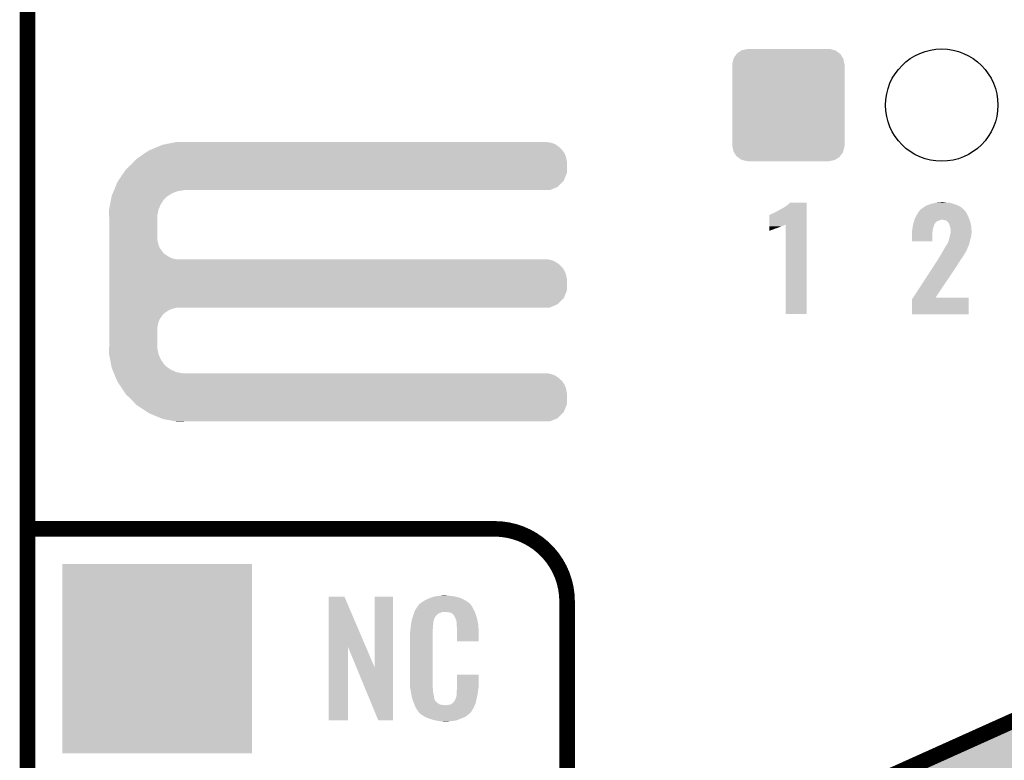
# Model space of a CAD drawing. Extents: x -1.3 to 24.2, y -3.9 to 53.4.
# Tile 11 of 34: x -1.3 to 8.3, y 16.8 to 24. Entities that reach past the tile are written whole.
import ezdxf

# ---------------------------------------------------------------- set-up
doc = ezdxf.new("R2010")
doc.units = 0
doc.layers.get('0').update_dxf_attribs({"linetype": 'CONTINUOUS'})
for name, color, linetype in [('BOOST_12_CLICK_V101_GKO', 5, 'CONTINUOUS'), ('BOOST_12_CLICK_V101_GTO', 14, 'CONTINUOUS'), ('BOOST_12_CLICK_V101_GTS', 12, 'CONTINUOUS')]:
    doc.layers.add(name, color=color, linetype=linetype)

# ---------------------------------------------------------------- blocks, each defined once
blk = doc.blocks.new('SQUARE_38')
blk.add_solid([(0.9271, 0.9271), (0.9271, -0.9271), (-0.9271, 0.9271), (-0.9271, -0.9271)])
blk = doc.blocks.new('ROUND_41')
blk.add_circle((0, 0), 0.5499)
blk = doc.blocks.new('CUSTOM_57')
for points in [[(-0.533322, 0.464708), (-0.506672, 0.50047), (0.531316, 0.464708), (0.50879, 0.50047)], [(-0.506672, 0.50047), (-0.500488, 0.508768), (0.50879, 0.50047), (0.497646, 0.508768)], [(-0.500488, 0.508768), (-0.461524, 0.533284), (0.497646, 0.508768), (0.464714, 0.533284)], [(-0.461524, 0.533284), (-0.45398, 0.53803), (0.464714, 0.533284), (0.447646, 0.53803)], [(-0.45398, 0.53803), (-0.402918, 0.548004), (0.447646, 0.53803), (0.411774, 0.548004)], [(-0.402918, 0.548004), (-0.40005, 0.548564), (0.411774, 0.548004), (0.40005, 0.548564)], [(-0.40005, 0.548564), (-0.40005, 0.54991), (0.40005, 0.548564), (0.40005, 0.54991)], [(-0.54991, -0.40005), (-0.54991, 0.40005), (0.54991, -0.40005), (0.54991, 0.40005)], [(-0.548634, 0.40005), (-0.548068, 0.411774), (0.548634, 0.40005), (0.54634, 0.411774)], [(-0.548068, 0.411774), (-0.536314, 0.453974), (0.54634, 0.411774), (0.538076, 0.453974)], [(-0.536314, 0.453974), (-0.533322, 0.464708), (0.538076, 0.453974), (0.531316, 0.464708)], [(-0.546338, -0.411774), (-0.548634, -0.40005), (0.548068, -0.411774), (0.548634, -0.40005)], [(-0.538076, -0.453974), (-0.546338, -0.411774), (0.536312, -0.453974), (0.548068, -0.411774)], [(-0.531314, -0.464708), (-0.538076, -0.453974), (0.533322, -0.464708), (0.536312, -0.453974)], [(-0.50879, -0.50047), (-0.531314, -0.464708), (0.50667, -0.50047), (0.533322, -0.464708)], [(-0.497644, -0.508768), (-0.50879, -0.50047), (0.500488, -0.508768), (0.50667, -0.50047)], [(-0.464714, -0.533284), (-0.497644, -0.508768), (0.461522, -0.533284), (0.500488, -0.508768)], [(-0.447644, -0.53803), (-0.464714, -0.533284), (0.45398, -0.53803), (0.461522, -0.533284)], [(-0.411774, -0.548004), (-0.447644, -0.53803), (0.402916, -0.548004), (0.45398, -0.53803)], [(-0.40005, -0.548564), (-0.411774, -0.548004), (0.40005, -0.548564), (0.402916, -0.548004)], [(-0.40005, -0.54991), (-0.40005, -0.548564), (0.40005, -0.54991), (0.40005, -0.548564)]]:
    blk.add_solid(points)

msp = doc.modelspace()

# ---------------------------------------------------------------- linework, layer by layer
at = {"layer": 'BOOST_12_CLICK_V101_GKO', "const_width": 0.1524}
msp.add_lwpolyline([(-1.27, -3.81), (-1.27, 51.054)], dxfattribs=at)
at = {"layer": 'BOOST_12_CLICK_V101_GTO', "const_width": 0.1524}
for points in [[(-1.27, 19.05), (3.302, 19.05)], [(6.35, 16.256), (11.43, 18.542), (16.63954, 16.256)], [(4.0132, -0.5588), (4.0132, 18.3388)]]:
    msp.add_lwpolyline(points, dxfattribs=at)
msp.add_lwpolyline([(4.0132, 18.3388, 0.4142136), (3.302, 19.05)], format="xyb", dxfattribs=at)
at = {"layer": 'BOOST_12_CLICK_V101_GTO'}
for points in [[(-0.121918, 22.727922), (-0.081282, 22.75586), (3.9878, 22.727922), (3.968458, 22.75586)], [(-0.081282, 22.75586), (-0.069044, 22.76094), (3.968458, 22.75586), (3.96494, 22.76094)], [(-0.069044, 22.76094), (0.004382, 22.791418), (3.96494, 22.76094), (3.934462, 22.791418)], [(0.004382, 22.791418), (0.053342, 22.81174), (3.934462, 22.791418), (3.905108, 22.81174)], [(0.053342, 22.81174), (0.066262, 22.814278), (3.905108, 22.81174), (3.901442, 22.814278)], [(0.066262, 22.814278), (0.143848, 22.829518), (3.901442, 22.814278), (3.863342, 22.829518)], [(0.143848, 22.829518), (0.18265, 22.83714), (3.863342, 22.829518), (3.822702, 22.83714)], [(0.18265, 22.83714), (0.195458, 22.839656), (0.269264, 22.83714), (0.26924, 22.839656)], [(0.195458, 22.839656), (0.195582, 22.83968), (0.26924, 22.839656), (0.195582, 22.83968)], [(-0.224974, 22.649178), (-0.203198, 22.67204), (4.01066, 22.649178), (4.006374, 22.67204)], [(-0.203198, 22.67204), (-0.17734, 22.689818), (4.006374, 22.67204), (4.00304, 22.689818)], [(-0.17734, 22.689818), (-0.121918, 22.727922), (4.00304, 22.689818), (3.9878, 22.727922)], [(-0.329824, 22.534876), (-0.307338, 22.5679), (4.010658, 22.534876), (4.010658, 22.5679)], [(-0.307338, 22.5679), (-0.254, 22.6187), (4.010658, 22.5679), (4.010658, 22.6187)], [(-0.254, 22.6187), (-0.224974, 22.649178), (4.010658, 22.6187), (4.01066, 22.649178)], [(-0.381702, 22.458682), (-0.329824, 22.534876), (3.980176, 22.458682), (4.010658, 22.534876)], [(-0.427632, 22.354538), (-0.423414, 22.3647), (0.190498, 22.354538), (0.24384, 22.3647)], [(-0.423414, 22.3647), (-0.422358, 22.36724), (0.24384, 22.3647), (0.26924, 22.36724)], [(-0.422358, 22.36724), (-0.409706, 22.39772), (3.843016, 22.36724), (3.919216, 22.39772)], [(-0.409706, 22.39772), (-0.388618, 22.448522), (3.919216, 22.39772), (3.970016, 22.448522)], [(-0.388618, 22.448522), (-0.381702, 22.458682), (3.970016, 22.448522), (3.980176, 22.458682)], [(-0.453482, 22.268178), (-0.44949, 22.2885), (0.06096, 22.268178), (0.078738, 22.2885)], [(-0.44949, 22.2885), (-0.445996, 22.30628), (0.078738, 22.2885), (0.099058, 22.30628)], [(-0.445996, 22.30628), (-0.444498, 22.313902), (0.099058, 22.30628), (0.110838, 22.313902)], [(-0.444498, 22.313902), (-0.436066, 22.334218), (0.110838, 22.313902), (0.14224, 22.334218)], [(-0.436066, 22.334218), (-0.427632, 22.354538), (0.14224, 22.334218), (0.190498, 22.354538)], [(-0.47244, 22.171662), (-0.471444, 22.176738), (0.011684, 22.171662), (0.0127, 22.176738)], [(-0.471444, 22.176738), (-0.461962, 22.225002), (0.0127, 22.176738), (0.03302, 22.225002)], [(-0.461962, 22.225002), (-0.453482, 22.268178), (0.03302, 22.225002), (0.06096, 22.268178)], [(6.08076, 22.16658), (6.103618, 22.179282), (6.357618, 22.16658), (6.357618, 22.179282)], [(6.103618, 22.179282), (6.106164, 22.18182), (6.357618, 22.179282), (6.357618, 22.18182)], [(6.106164, 22.18182), (6.113782, 22.18436), (6.357618, 22.18182), (6.357618, 22.18436)], [(6.113782, 22.18436), (6.13918, 22.199598), (6.357618, 22.18436), (6.357618, 22.199598)], [(6.13918, 22.199598), (6.16966, 22.21992), (6.357618, 22.199598), (6.357618, 22.21992)], [(6.16966, 22.21992), (6.184902, 22.232622), (6.357618, 22.21992), (6.357618, 22.232622)], [(6.184902, 22.232622), (6.195046, 22.245296), (6.357618, 22.232622), (6.35762, 22.245296)], [(6.195046, 22.245296), (6.195066, 22.24532), (6.35762, 22.245296), (6.195066, 22.24532)], [(7.46506, 22.166582), (7.47268, 22.17674), (7.907018, 22.166582), (7.89686, 22.17674)], [(7.47268, 22.17674), (7.472682, 22.176742), (7.89686, 22.17674), (7.896858, 22.176742)], [(7.472682, 22.176742), (7.49046, 22.18944), (7.896858, 22.176742), (7.882888, 22.18944)], [(7.49046, 22.18944), (7.5086, 22.202138), (7.882888, 22.18944), (7.868918, 22.202138)], [(7.5086, 22.202138), (7.515862, 22.20722), (7.868918, 22.202138), (7.858756, 22.20722)], [(7.515862, 22.20722), (7.541262, 22.21992), (7.858756, 22.20722), (7.83336, 22.21992)], [(7.541262, 22.21992), (7.546342, 22.22246), (7.83336, 22.21992), (7.826248, 22.22246)], [(7.546342, 22.22246), (7.576822, 22.23262), (7.826248, 22.22246), (7.7978, 22.23262)], [(7.576822, 22.23262), (7.584442, 22.23516), (7.7978, 22.23262), (7.789546, 22.23516)], [(7.584442, 22.23516), (7.618732, 22.24278), (7.789546, 22.23516), (7.764782, 22.24278)], [(7.618732, 22.24278), (7.630162, 22.24532), (7.764782, 22.24278), (7.73176, 22.24532)], [(7.630162, 22.24532), (7.65683, 22.24786), (7.73176, 22.24532), (7.706362, 22.24786)], [(7.65683, 22.24786), (7.683498, 22.2504), (7.706362, 22.24786), (7.696202, 22.2504)], [(-0.470862, 22.125938), (-0.47244, 22.171662), (0.00254, 22.125938), (0.011684, 22.171662)], [(-0.4699, 22.098), (-0.470862, 22.125938), (0.00254, 22.098), (0.00254, 22.125938)], [(-0.4699, 21.879558), (-0.4699, 22.098), (0.00254, 21.879558), (0.00254, 22.098)], [(5.994408, 22.029402), (5.994424, 22.1234), (6.357614, 22.029402), (6.357616, 22.1234)], [(5.994424, 22.1234), (5.996946, 22.123406), (6.357616, 22.1234), (6.357616, 22.123406)], [(5.996946, 22.123406), (6.002024, 22.128482), (6.357616, 22.123406), (6.357616, 22.128482)], [(6.002024, 22.128482), (6.01218, 22.13356), (6.357616, 22.128482), (6.357616, 22.13356)], [(6.01218, 22.13356), (6.02488, 22.13864), (6.357616, 22.13356), (6.357616, 22.13864)], [(6.02488, 22.13864), (6.08076, 22.16658), (6.357616, 22.13864), (6.357618, 22.16658)], [(7.413624, 22.075138), (7.414418, 22.07768), (7.668258, 22.075138), (7.680958, 22.07768)], [(7.414418, 22.07768), (7.4168, 22.0853), (7.953104, 22.07768), (7.950382, 22.0853)], [(7.4168, 22.0853), (7.42061, 22.09292), (7.950382, 22.0853), (7.94766, 22.09292)], [(7.42061, 22.09292), (7.43458, 22.12086), (7.94766, 22.09292), (7.93496, 22.12086)], [(7.43458, 22.12086), (7.437122, 22.12594), (7.93496, 22.12086), (7.93242, 22.12594)], [(7.437122, 22.12594), (7.450182, 22.146258), (7.93242, 22.12594), (7.92226, 22.146258)], [(7.450182, 22.146258), (7.459982, 22.161502), (7.92226, 22.146258), (7.911374, 22.161502)], [(7.459982, 22.161502), (7.462518, 22.16404), (7.911374, 22.161502), (7.90956, 22.16404)], [(7.462518, 22.16404), (7.46506, 22.166582), (7.90956, 22.16404), (7.907018, 22.166582)], [(7.713978, 22.0726), (7.688578, 22.07768), (7.954918, 22.0726), (7.953104, 22.07768)], [(5.9944, 21.97608), (5.994402, 21.9837), (6.01218, 21.97608), (6.035038, 21.9837)], [(5.994402, 21.99386), (5.994404, 22.00402), (6.062976, 21.99386), (6.08838, 22.00402)], [(5.994402, 21.993858), (5.994402, 21.99386), (6.055356, 21.993858), (6.062976, 21.99386)], [(5.994402, 21.9837), (5.994402, 21.993858), (6.035038, 21.9837), (6.055356, 21.993858)], [(5.994404, 22.00402), (5.994406, 22.01164), (6.08838, 22.00402), (6.1087, 22.01164)], [(5.994406, 22.01672), (5.994408, 22.0218), (6.123938, 22.01672), (6.1341, 22.0218)], [(5.994406, 22.01164), (5.994406, 22.01672), (6.1087, 22.01164), (6.123938, 22.01672)], [(5.994408, 22.02434), (5.994408, 22.029402), (6.141718, 22.02434), (6.151848, 22.029402)], [(5.994408, 22.0218), (5.994408, 22.02434), (6.1341, 22.0218), (6.141718, 22.02434)], [(6.15188, 21.155684), (6.151848, 22.029402), (6.357596, 21.155684), (6.357614, 22.029402)], [(7.3914, 21.971), (7.393576, 21.986238), (7.592694, 21.971), (7.5946, 21.986238)], [(7.393576, 21.986238), (7.396116, 22.00402), (7.5946, 21.986238), (7.599678, 22.00402)], [(7.396116, 22.00402), (7.39648, 22.006558), (7.599678, 22.00402), (7.600692, 22.006558)], [(7.39648, 22.006558), (7.39851, 22.016716), (7.600692, 22.006558), (7.604758, 22.016716)], [(7.39851, 22.016716), (7.400034, 22.024338), (7.604758, 22.016716), (7.60476, 22.024338)], [(7.400034, 22.024338), (7.4041, 22.044662), (7.60476, 22.024338), (7.618308, 22.044662)], [(7.4041, 22.044662), (7.404892, 22.0472), (7.618308, 22.044662), (7.62, 22.0472)], [(7.404892, 22.0472), (7.408066, 22.057358), (7.62, 22.0472), (7.630158, 22.057358)], [(7.408066, 22.057358), (7.411242, 22.067518), (7.630158, 22.057358), (7.645396, 22.067518)], [(7.411242, 22.067518), (7.412036, 22.07006), (7.645396, 22.067518), (7.658098, 22.07006)], [(7.412036, 22.07006), (7.413624, 22.075138), (7.658098, 22.07006), (7.668258, 22.075138)], [(7.731756, 22.064982), (7.713978, 22.0726), (7.957638, 22.064982), (7.954918, 22.0726)], [(7.739382, 22.057358), (7.731756, 22.064982), (7.96036, 22.057358), (7.957638, 22.064982)], [(7.744454, 22.052286), (7.739382, 22.057358), (7.961554, 22.052286), (7.96036, 22.057358)], [(7.74446, 22.049742), (7.744454, 22.052286), (7.962154, 22.049742), (7.961554, 22.052286)], [(7.752078, 22.039582), (7.74446, 22.049742), (7.964544, 22.039582), (7.962154, 22.049742)], [(7.75716, 22.026882), (7.752078, 22.039582), (7.967532, 22.026882), (7.964544, 22.039582)], [(7.760624, 22.01418), (7.75716, 22.026882), (7.97052, 22.01418), (7.967532, 22.026882)], [(7.76478, 21.99894), (7.760624, 22.01418), (7.971324, 21.99894), (7.97052, 22.01418)], [(7.76732, 21.988782), (7.76478, 21.99894), (7.971858, 21.988782), (7.971324, 21.99894)], [(7.76732, 21.965922), (7.76732, 21.988782), (7.97306, 21.965922), (7.971858, 21.988782)], [(5.9944, 21.971), (5.9944, 21.97608), (5.99948, 21.971), (6.01218, 21.97608)], [(5.9944, 21.9685), (5.9944, 21.971), (5.9944, 21.9685), (5.99948, 21.971)], [(7.38886, 21.932902), (7.391398, 21.943058), (7.589516, 21.932902), (7.58952, 21.943058)], [(7.38886, 21.866884), (7.38886, 21.932902), (7.589496, 21.866884), (7.589516, 21.932902)], [(7.391398, 21.943058), (7.3914, 21.943062), (7.58952, 21.943058), (7.58952, 21.943062)], [(7.3914, 21.96592), (7.3914, 21.971), (7.59206, 21.96592), (7.592694, 21.971)], [(7.3914, 21.943062), (7.3914, 21.96592), (7.58952, 21.943062), (7.59206, 21.96592)], [(7.74954, 21.874482), (7.75462, 21.88972), (7.958716, 21.874482), (7.962302, 21.88972)], [(7.75462, 21.88972), (7.755042, 21.89226), (7.962302, 21.88972), (7.9629, 21.89226)], [(7.755042, 21.89226), (7.75716, 21.90496), (7.9629, 21.89226), (7.966528, 21.90496)], [(7.75716, 21.90496), (7.758428, 21.910038), (7.966528, 21.90496), (7.96798, 21.910038)], [(7.758428, 21.910038), (7.762874, 21.92782), (7.96798, 21.910038), (7.97052, 21.92782)], [(7.762874, 21.92782), (7.766684, 21.943058), (7.97052, 21.92782), (7.97306, 21.943058)], [(7.766684, 21.943058), (7.76732, 21.945602), (7.97306, 21.943058), (7.97306, 21.945602)], [(7.76732, 21.945602), (7.76732, 21.965922), (7.97306, 21.945602), (7.97306, 21.965922)], [(-0.4699, 21.838918), (-0.4699, 21.879558), (0.010162, 21.838918), (0.00254, 21.879558)], [(-0.4699, 21.800818), (-0.4699, 21.838918), (0.025402, 21.800818), (0.010162, 21.838918)], [(-0.4699, 21.76526), (-0.4699, 21.800818), (0.0508, 21.76526), (0.025402, 21.800818)], [(7.589496, 21.86686), (7.38886, 21.866884), (7.589496, 21.86686), (7.589496, 21.866884)], [(7.700006, 21.783038), (7.706358, 21.7932), (7.92734, 21.783038), (7.931246, 21.7932)], [(7.706358, 21.7932), (7.71906, 21.81606), (7.931246, 21.7932), (7.940038, 21.81606)], [(7.71906, 21.81606), (7.719062, 21.816064), (7.940038, 21.81606), (7.94004, 21.816064)], [(7.719062, 21.816064), (7.726996, 21.828758), (7.94004, 21.816064), (7.94766, 21.828758)], [(7.726996, 21.828758), (7.73176, 21.83638), (7.94766, 21.828758), (7.949184, 21.83638)], [(7.73176, 21.83638), (7.734662, 21.841458), (7.949184, 21.83638), (7.9502, 21.841458)], [(7.734662, 21.841458), (7.737564, 21.846536), (7.9502, 21.841458), (7.952738, 21.846536)], [(7.737564, 21.846536), (7.739018, 21.849078), (7.952738, 21.846536), (7.95274, 21.849078)], [(7.739018, 21.849078), (7.741922, 21.854158), (7.95274, 21.849078), (7.953934, 21.854158)], [(7.741922, 21.854158), (7.74446, 21.856704), (7.953934, 21.854158), (7.954534, 21.856704)], [(7.74446, 21.856704), (7.744462, 21.864324), (7.954534, 21.856704), (7.956326, 21.864324)], [(7.744462, 21.864324), (7.74954, 21.874482), (7.956326, 21.864324), (7.958716, 21.874482)], [(-0.4699, 21.750018), (-0.4699, 21.76526), (0.063502, 21.750018), (0.0508, 21.76526)], [(-0.4699, 21.73732), (-0.4699, 21.750018), (0.078742, 21.73732), (0.063502, 21.750018)], [(-0.4699, 21.71446), (-0.4699, 21.73732), (0.114302, 21.71446), (0.078742, 21.73732)], [(-0.4699, 21.69668), (-0.4699, 21.71446), (0.152402, 21.69668), (0.114302, 21.71446)], [(-0.4699, 21.68906), (-0.4699, 21.69668), (0.190502, 21.68906), (0.152402, 21.69668)], [(7.63981, 21.681438), (7.65302, 21.70176), (7.863838, 21.681438), (7.87908, 21.70176)], [(7.65302, 21.70176), (7.662162, 21.716998), (7.87908, 21.70176), (7.889238, 21.716998)], [(7.662162, 21.716998), (7.66826, 21.727162), (7.889238, 21.716998), (7.89432, 21.727162)], [(7.66826, 21.727162), (7.668264, 21.732236), (7.89432, 21.727162), (7.896858, 21.732236)], [(7.668264, 21.732236), (7.668266, 21.732246), (7.896858, 21.732236), (7.896866, 21.732246)], [(7.668266, 21.732246), (7.675878, 21.73986), (7.896866, 21.732246), (7.904476, 21.73986)], [(7.675878, 21.73986), (7.675882, 21.739864), (7.904476, 21.73986), (7.904476, 21.739864)], [(7.675882, 21.739864), (7.679688, 21.747476), (7.904476, 21.739864), (7.90702, 21.747476)], [(7.679688, 21.747476), (7.68096, 21.750022), (7.90702, 21.747476), (7.909558, 21.750022)], [(7.68096, 21.750022), (7.6835, 21.755098), (7.909558, 21.750022), (7.91229, 21.755098)], [(7.6835, 21.755098), (7.69366, 21.77288), (7.91229, 21.755098), (7.921868, 21.77288)], [(7.69366, 21.77288), (7.700006, 21.783038), (7.921868, 21.77288), (7.92734, 21.783038)], [(-0.4699, 21.681438), (-0.4699, 21.68906), (3.863342, 21.681438), (3.822702, 21.68906)], [(-0.4699, 21.663658), (-0.4699, 21.681438), (3.901442, 21.663658), (3.863342, 21.681438)], [(-0.4699, 21.6408), (-0.4699, 21.663658), (3.93446, 21.6408), (3.901442, 21.663658)], [(-0.4699, 21.628102), (-0.4699, 21.6408), (3.949698, 21.628102), (3.93446, 21.6408)], [(-0.4699, 21.612858), (-0.4699, 21.628102), (3.96494, 21.612858), (3.949698, 21.628102)], [(-0.4699, 21.577302), (-0.4699, 21.612858), (3.9878, 21.577302), (3.96494, 21.612858)], [(7.400418, 21.31314), (7.60514, 21.6281), (7.620046, 21.31314), (7.83082, 21.6281)], [(7.60514, 21.6281), (7.623302, 21.65604), (7.83082, 21.6281), (7.8486, 21.65604)], [(7.623302, 21.65604), (7.63981, 21.681438), (7.8486, 21.65604), (7.863838, 21.681438)], [(-0.4699, 21.539198), (-0.4699, 21.577302), (4.00304, 21.539198), (3.9878, 21.577302)], [(-0.4699, 21.498558), (-0.4699, 21.539198), (4.01066, 21.498558), (4.00304, 21.539198)], [(-0.4699, 21.384256), (-0.4699, 21.498558), (4.010658, 21.384256), (4.01066, 21.498558)], [(-0.4699, 21.308062), (-0.4699, 21.384256), (3.980178, 21.308062), (4.010658, 21.384256)], [(-0.4699, 21.249638), (-0.4699, 21.308062), (3.919216, 21.249638), (3.980178, 21.308062)], [(7.388864, 21.295364), (7.400402, 21.313116), (7.945116, 21.295364), (7.94512, 21.313116)], [(7.400402, 21.313116), (7.400418, 21.31314), (7.94512, 21.313116), (7.620046, 21.31314)], [(-0.4699, 21.21662), (-0.4699, 21.249638), (3.843016, 21.21662), (3.919216, 21.249638)], [(-0.4699, 21.206458), (-0.4699, 21.21662), (0.152398, 21.206458), (0.190496, 21.21662)], [(7.38886, 21.150604), (7.388864, 21.295364), (7.945096, 21.150604), (7.945116, 21.295364)], [(-0.4699, 21.191218), (-0.4699, 21.206458), (0.1143, 21.191218), (0.152398, 21.206458)], [(-0.4699, 21.16836), (-0.4699, 21.191218), (0.07874, 21.16836), (0.1143, 21.191218)], [(-0.4699, 21.155658), (-0.4699, 21.16836), (0.063498, 21.155658), (0.07874, 21.16836)], [(-0.4699, 21.14042), (-0.4699, 21.155658), (0.0508, 21.14042), (0.063498, 21.155658)], [(-0.4699, 21.104862), (-0.4699, 21.14042), (0.0254, 21.104862), (0.0508, 21.14042)], [(6.357596, 21.15566), (6.15188, 21.155684), (6.357596, 21.15566), (6.357596, 21.155684)], [(7.945096, 21.15058), (7.38886, 21.150604), (7.945096, 21.15058), (7.945096, 21.150604)], [(-0.4699, 21.066758), (-0.4699, 21.104862), (0.01016, 21.066758), (0.0254, 21.104862)], [(-0.4699, 21.026118), (-0.4699, 21.066758), (0.00254, 21.026118), (0.01016, 21.066758)], [(-0.4699, 20.8407), (-0.4699, 21.026118), (0.00254, 20.8407), (0.00254, 21.026118)], [(-0.470776, 20.815298), (-0.4699, 20.8407), (0.00254, 20.815298), (0.00254, 20.8407)], [(-0.47244, 20.767042), (-0.470776, 20.815298), (0.011734, 20.767042), (0.00254, 20.815298)], [(-0.47144, 20.761958), (-0.47244, 20.767042), (0.012702, 20.761958), (0.011734, 20.767042)], [(-0.461962, 20.7137), (-0.47144, 20.761958), (0.033022, 20.7137), (0.012702, 20.761958)], [(-0.453478, 20.670518), (-0.461962, 20.7137), (0.06096, 20.670518), (0.033022, 20.7137)], [(-0.449488, 20.650198), (-0.453478, 20.670518), (0.07874, 20.650198), (0.06096, 20.670518)], [(-0.445996, 20.63242), (-0.449488, 20.650198), (0.099062, 20.63242), (0.07874, 20.650198)], [(-0.4445, 20.624802), (-0.445996, 20.63242), (0.110836, 20.624802), (0.099062, 20.63242)], [(-0.436064, 20.60448), (-0.4445, 20.624802), (0.142238, 20.60448), (0.110836, 20.624802)], [(-0.42763, 20.58416), (-0.436064, 20.60448), (0.190502, 20.58416), (0.142238, 20.60448)], [(-0.423412, 20.574), (-0.42763, 20.58416), (0.243842, 20.574), (0.190502, 20.58416)], [(-0.419194, 20.563838), (-0.423412, 20.574), (3.863342, 20.563838), (3.822702, 20.574)], [(-0.412868, 20.548598), (-0.419194, 20.563838), (3.901442, 20.548598), (3.863342, 20.563838)], [(-0.40338, 20.525738), (-0.412868, 20.548598), (3.934462, 20.525738), (3.901442, 20.548598)], [(-0.397054, 20.5105), (-0.40338, 20.525738), (3.9497, 20.5105), (3.934462, 20.525738)], [(-0.391782, 20.497796), (-0.397054, 20.5105), (3.96494, 20.497796), (3.9497, 20.5105)], [(-0.38862, 20.490178), (-0.391782, 20.497796), (3.96984, 20.490178), (3.96494, 20.497796)], [(-0.369994, 20.462242), (-0.38862, 20.490178), (3.9878, 20.462242), (3.96984, 20.490178)], [(-0.344592, 20.424138), (-0.369994, 20.462242), (4.00304, 20.424138), (3.9878, 20.462242)], [(-0.317498, 20.383498), (-0.344592, 20.424138), (4.01066, 20.383498), (4.00304, 20.424138)], [(-0.30734, 20.36826), (-0.317498, 20.383498), (4.010658, 20.36826), (4.01066, 20.383498)], [(-0.254, 20.31746), (-0.30734, 20.36826), (4.010658, 20.31746), (4.010658, 20.36826)], [(-0.208034, 20.269196), (-0.254, 20.31746), (4.010658, 20.269196), (4.010658, 20.31746)], [(-0.203202, 20.264122), (-0.208034, 20.269196), (4.008628, 20.264122), (4.010658, 20.269196)], [(-0.096522, 20.193002), (-0.203202, 20.264122), (3.980176, 20.193002), (4.008628, 20.264122)], [(-0.081282, 20.182842), (-0.096522, 20.193002), (3.970016, 20.182842), (3.980176, 20.193002)], [(0.041106, 20.13204), (-0.081282, 20.182842), (3.919216, 20.13204), (3.970016, 20.182842)], [(0.053338, 20.126962), (0.041106, 20.13204), (3.90652, 20.126962), (3.919216, 20.13204)], [(0.18265, 20.10156), (0.053338, 20.126962), (3.843016, 20.10156), (3.90652, 20.126962)], [(0.195578, 20.09902), (0.18265, 20.10156), (0.195578, 20.09902), (0.26924, 20.10156)], [(6.350016, 16.256006), (11.430008, 18.541996), (16.639486, 16.256006), (11.430008, 18.541996)], [(1.678954, 17.896718), (1.678962, 18.384504), (2.041948, 17.896718), (1.833884, 18.384504)], [(1.678962, 18.384504), (1.678964, 18.38452), (1.833884, 18.384504), (1.678964, 18.38452)], [(2.12852, 17.693758), (2.128542, 18.384496), (2.308846, 17.693758), (2.30886, 18.384496)], [(2.128542, 18.384496), (2.128544, 18.38452), (2.30886, 18.384496), (2.128544, 18.38452)], [(2.5654, 18.310862), (2.579912, 18.32356), (3.066504, 18.310862), (3.055622, 18.32356)], [(2.579912, 18.32356), (2.585722, 18.328642), (3.055622, 18.32356), (3.048508, 18.328642)], [(2.585722, 18.328642), (2.598784, 18.336262), (3.048508, 18.328642), (3.03784, 18.336262)], [(2.598784, 18.336262), (2.6162, 18.34642), (3.03784, 18.336262), (3.02091, 18.34642)], [(2.6162, 18.34642), (2.639784, 18.35912), (3.02091, 18.34642), (2.99974, 18.35912)], [(2.639784, 18.35912), (2.64922, 18.3642), (2.99974, 18.35912), (2.98813, 18.3642)], [(2.64922, 18.3642), (2.674618, 18.37436), (2.98813, 18.3642), (2.964908, 18.37436)], [(2.674618, 18.37436), (2.682238, 18.3769), (2.964908, 18.37436), (2.959102, 18.3769)], [(2.682238, 18.3769), (2.69748, 18.38198), (2.959102, 18.3769), (2.938782, 18.38198)], [(2.69748, 18.38198), (2.714414, 18.38706), (2.938782, 18.38198), (2.91846, 18.38706)], [(2.714414, 18.38706), (2.722882, 18.3896), (2.91846, 18.38706), (2.89814, 18.3896)], [(2.722882, 18.3896), (2.75336, 18.39214), (2.89814, 18.3896), (2.87782, 18.39214)], [(2.75336, 18.39214), (2.7686, 18.39468), (2.87782, 18.39214), (2.862582, 18.39468)], [(2.7686, 18.39468), (2.783842, 18.39722), (2.847342, 18.39468), (2.834642, 18.39722)], [(2.512592, 18.219416), (2.518208, 18.234658), (2.750822, 18.219416), (2.788916, 18.234658)], [(2.518208, 18.23466), (2.52008, 18.239738), (3.110774, 18.23466), (3.10896, 18.239738)], [(2.518208, 18.234658), (2.518208, 18.23466), (2.788916, 18.234658), (2.837178, 18.23466)], [(2.52008, 18.239738), (2.524762, 18.252442), (3.10896, 18.239738), (3.102032, 18.252442)], [(2.524762, 18.252442), (2.53462, 18.26768), (3.102032, 18.252442), (3.09372, 18.26768)], [(2.53462, 18.26768), (2.549408, 18.290536), (3.09372, 18.26768), (3.083562, 18.290536)], [(2.549408, 18.290536), (2.5527, 18.295622), (3.083562, 18.290536), (3.07848, 18.295622)], [(2.5527, 18.295622), (2.552724, 18.29816), (3.07848, 18.295622), (3.075944, 18.29816)], [(2.552724, 18.29816), (2.555246, 18.298168), (3.075944, 18.29816), (3.075936, 18.298168)], [(2.555246, 18.298168), (2.557272, 18.300702), (3.075936, 18.298168), (3.073402, 18.300702)], [(2.557272, 18.300702), (2.56133, 18.305776), (3.073402, 18.300702), (3.070862, 18.305776)], [(2.56133, 18.305776), (2.5654, 18.310862), (3.070862, 18.305776), (3.066504, 18.310862)], [(2.85496, 18.23212), (2.837178, 18.23466), (3.111682, 18.23212), (3.110774, 18.23466)], [(2.867658, 18.22958), (2.85496, 18.23212), (3.112588, 18.22958), (3.111682, 18.23212)], [(2.893056, 18.216882), (2.867658, 18.22958), (3.117124, 18.216882), (3.112588, 18.22958)], [(2.485722, 18.115278), (2.487728, 18.127978), (2.70256, 18.115278), (2.70256, 18.127978)], [(2.487728, 18.127978), (2.489332, 18.138138), (2.70256, 18.127978), (2.7051, 18.138138)], [(2.489332, 18.138138), (2.490134, 18.143218), (2.7051, 18.138138), (2.7051, 18.143218)], [(2.490134, 18.143218), (2.49174, 18.153382), (2.7051, 18.143218), (2.70787, 18.153382)], [(2.49174, 18.153382), (2.497072, 18.171158), (2.70787, 18.153382), (2.712718, 18.171158)], [(2.497072, 18.171158), (2.503928, 18.194018), (2.712718, 18.171158), (2.725418, 18.194018)], [(2.503928, 18.194018), (2.506978, 18.20418), (2.725418, 18.194018), (2.735582, 18.20418)], [(2.506978, 18.20418), (2.512592, 18.219416), (2.735582, 18.20418), (2.750822, 18.219416)], [(2.898138, 18.211802), (2.893056, 18.216882), (3.118938, 18.211802), (3.117124, 18.216882)], [(2.903584, 18.20418), (2.898138, 18.211802), (3.121658, 18.20418), (3.118938, 18.211802)], [(2.910838, 18.194022), (2.903584, 18.20418), (3.124648, 18.194022), (3.121658, 18.20418)], [(2.921, 18.17116), (2.910838, 18.194022), (3.131372, 18.17116), (3.124648, 18.194022)], [(2.925064, 18.161002), (2.921, 18.17116), (3.13436, 18.161002), (3.131372, 18.17116)], [(2.92608, 18.15846), (2.925064, 18.161002), (3.134846, 18.15846), (3.13436, 18.161002)], [(2.928618, 18.153384), (2.92608, 18.15846), (3.135812, 18.153384), (3.134846, 18.15846)], [(2.92862, 18.150842), (2.928618, 18.153384), (3.136296, 18.150842), (3.135812, 18.153384)], [(2.93116, 18.138142), (2.92862, 18.150842), (3.138714, 18.138142), (3.136296, 18.150842)], [(2.93116, 18.120358), (2.93116, 18.138142), (3.142102, 18.120358), (3.138714, 18.138142)], [(2.4765, 18.04162), (2.47904, 18.0594), (2.69748, 18.04162), (2.69748, 18.0594)], [(2.4765, 18.023842), (2.4765, 18.04162), (2.69748, 18.023842), (2.69748, 18.04162)], [(2.47904, 18.0594), (2.479322, 18.061938), (2.69748, 18.0594), (2.69748, 18.061938)], [(2.479322, 18.061938), (2.48158, 18.08226), (2.69748, 18.061938), (2.70002, 18.08226)], [(2.48158, 18.08226), (2.483836, 18.102578), (2.70002, 18.08226), (2.70002, 18.102578)], [(2.483836, 18.102578), (2.48412, 18.10512), (2.70002, 18.102578), (2.700528, 18.10512)], [(2.48412, 18.10512), (2.485722, 18.115278), (2.700528, 18.10512), (2.70256, 18.115278)], [(2.932138, 18.107658), (2.93116, 18.120358), (3.14452, 18.107658), (3.142102, 18.120358)], [(2.9337, 18.08734), (2.932138, 18.107658), (3.145404, 18.08734), (3.14452, 18.107658)], [(2.9337, 18.04924), (2.9337, 18.08734), (3.14706, 18.04924), (3.145404, 18.08734)], [(2.9337, 17.947664), (2.9337, 18.04924), (3.147036, 17.947664), (3.14706, 18.04924)], [(2.47396, 18.011142), (2.4765, 18.023842), (2.69748, 18.011142), (2.69748, 18.023842)], [(2.47396, 17.56156), (2.47396, 18.011142), (2.69748, 17.56156), (2.69748, 18.011142)], [(3.147036, 17.94764), (2.9337, 17.947664), (3.147036, 17.94764), (3.147036, 17.947664)], [(1.67894, 17.175504), (1.678954, 17.896718), (1.866876, 17.175504), (1.8669, 17.896718)], [(1.95053, 17.693758), (1.8669, 17.896718), (2.12852, 17.693758), (2.041948, 17.896718)], [(2.164076, 17.175496), (1.95053, 17.693758), (2.308836, 17.175496), (2.308846, 17.693758)], [(2.476312, 17.49806), (2.47396, 17.56156), (2.69748, 17.49806), (2.69748, 17.56156)], [(2.933704, 17.498058), (2.933722, 17.622496), (3.14706, 17.498058), (3.14706, 17.622496)], [(2.933722, 17.622496), (2.933724, 17.62252), (3.14706, 17.622496), (2.933724, 17.62252)], [(2.4765, 17.492982), (2.476312, 17.49806), (2.698206, 17.492982), (2.69748, 17.49806)], [(2.47871, 17.480278), (2.4765, 17.492982), (2.70002, 17.480278), (2.698206, 17.492982)], [(2.482686, 17.457418), (2.47871, 17.480278), (2.70002, 17.457418), (2.70002, 17.480278)], [(2.48666, 17.43456), (2.482686, 17.457418), (2.704834, 17.43456), (2.70002, 17.457418)], [(2.93116, 17.4498), (2.933064, 17.46504), (3.139946, 17.4498), (3.14198, 17.46504)], [(2.93116, 17.426942), (2.93116, 17.4498), (3.1369, 17.426942), (3.139946, 17.4498)], [(2.933064, 17.46504), (2.9337, 17.470122), (3.14198, 17.46504), (3.142706, 17.470122)], [(2.9337, 17.48282), (2.933704, 17.498058), (3.14452, 17.48282), (3.14706, 17.498058)], [(2.9337, 17.470122), (2.9337, 17.48282), (3.142706, 17.470122), (3.14452, 17.48282)], [(2.491742, 17.40916), (2.48666, 17.43456), (2.71018, 17.40916), (2.704834, 17.43456)], [(2.496314, 17.386298), (2.491742, 17.40916), (2.712722, 17.386298), (2.71018, 17.40916)], [(2.49682, 17.383762), (2.496314, 17.386298), (2.713992, 17.383762), (2.712722, 17.386298)], [(2.504142, 17.365982), (2.49682, 17.383762), (2.722882, 17.365982), (2.713992, 17.383762)], [(2.50519, 17.363436), (2.504142, 17.365982), (2.725422, 17.363436), (2.722882, 17.365982)], [(2.50728, 17.358362), (2.50519, 17.363436), (2.727964, 17.358362), (2.725422, 17.363436)], [(2.509372, 17.353278), (2.50728, 17.358362), (2.735582, 17.353278), (2.727964, 17.358362)], [(2.51251, 17.34566), (2.509372, 17.353278), (2.7432, 17.34566), (2.735582, 17.353278)], [(2.898146, 17.350746), (2.908302, 17.360902), (3.119402, 17.350746), (3.121658, 17.360902)], [(2.908302, 17.360902), (2.921, 17.38376), (3.121658, 17.360902), (3.12674, 17.38376)], [(2.921, 17.38376), (2.921002, 17.383762), (3.12674, 17.38376), (3.12674, 17.383762)], [(2.921002, 17.383762), (2.92862, 17.409162), (3.12674, 17.383762), (3.132716, 17.409162)], [(2.92862, 17.409162), (2.928622, 17.411704), (3.132716, 17.409162), (3.133314, 17.411704)], [(2.928622, 17.411704), (2.93116, 17.416784), (3.133314, 17.411704), (3.134508, 17.416784)], [(2.93116, 17.416784), (2.93116, 17.426942), (3.134508, 17.416784), (3.1369, 17.426942)], [(2.5146, 17.34058), (2.51251, 17.34566), (2.750822, 17.34058), (2.7432, 17.34566)], [(2.516554, 17.3355), (2.5146, 17.34058), (2.758442, 17.3355), (2.750822, 17.34058)], [(2.519486, 17.32788), (2.516554, 17.3355), (2.773684, 17.32788), (2.758442, 17.3355)], [(2.52144, 17.3228), (2.519486, 17.32788), (2.819402, 17.3228), (2.773684, 17.32788)], [(2.5273, 17.30756), (2.52144, 17.3228), (3.102236, 17.30756), (3.109406, 17.3228)], [(2.534358, 17.29486), (2.5273, 17.30756), (3.09626, 17.29486), (3.102236, 17.30756)], [(2.540002, 17.284698), (2.534358, 17.29486), (3.090162, 17.284698), (3.09626, 17.29486)], [(2.55016, 17.26946), (2.540002, 17.284698), (3.08102, 17.26946), (3.090162, 17.284698)], [(2.552694, 17.266926), (2.55016, 17.26946), (3.079498, 17.266926), (3.08102, 17.26946)], [(2.5527, 17.264384), (2.552694, 17.266926), (3.077974, 17.264384), (3.079498, 17.266926)], [(2.559234, 17.25676), (2.5527, 17.264384), (3.0734, 17.25676), (3.077974, 17.264384)], [(2.563586, 17.25168), (2.559234, 17.25676), (3.070856, 17.25168), (3.0734, 17.25676)], [(2.819402, 17.3228), (2.829562, 17.322802), (3.109406, 17.3228), (3.109408, 17.322802)], [(2.829562, 17.322802), (2.837184, 17.32534), (3.109408, 17.322802), (3.110602, 17.32534)], [(2.847342, 17.32534), (2.872742, 17.33042), (3.110602, 17.32534), (3.112992, 17.33042)], [(2.872742, 17.33042), (2.885436, 17.338038), (3.112992, 17.33042), (3.116578, 17.338038)], [(2.885436, 17.338038), (2.88544, 17.33804), (3.116578, 17.338038), (3.116578, 17.33804)], [(2.88544, 17.33804), (2.895602, 17.34566), (3.116578, 17.33804), (3.118272, 17.34566)], [(2.895602, 17.34566), (2.89814, 17.345684), (3.118272, 17.34566), (3.118276, 17.345684)], [(2.89814, 17.345684), (2.898146, 17.350746), (3.118276, 17.345684), (3.119402, 17.350746)], [(1.866876, 17.17548), (1.67894, 17.175504), (1.866876, 17.17548), (1.866876, 17.175504)], [(2.308836, 17.17548), (2.164076, 17.175496), (2.308836, 17.17548), (2.308836, 17.175496)], [(2.567938, 17.2466), (2.563586, 17.25168), (3.064508, 17.2466), (3.070856, 17.25168)], [(2.573866, 17.24152), (2.567938, 17.2466), (3.05816, 17.24152), (3.064508, 17.2466)], [(2.585718, 17.23136), (2.573866, 17.24152), (3.046308, 17.23136), (3.05816, 17.24152)], [(2.593848, 17.22628), (2.585718, 17.23136), (3.040382, 17.22628), (3.046308, 17.23136)], [(2.6223, 17.2085), (2.593848, 17.22628), (3.014982, 17.2085), (3.040382, 17.22628)], [(2.62636, 17.205962), (2.6223, 17.2085), (3.009058, 17.205962), (3.014982, 17.2085)], [(2.659016, 17.19326), (2.62636, 17.205962), (2.97942, 17.19326), (3.009058, 17.205962)], [(2.67208, 17.188178), (2.659016, 17.19326), (2.96635, 17.188178), (2.97942, 17.19326)], [(2.715258, 17.17548), (2.67208, 17.188178), (2.933698, 17.17548), (2.96635, 17.188178)], [(2.742354, 17.1704), (2.715258, 17.17548), (2.910838, 17.1704), (2.933698, 17.17548)], [(2.7559, 17.16786), (2.742354, 17.1704), (2.8829, 17.16786), (2.910838, 17.1704)], [(2.77368, 17.16532), (2.7559, 17.16786), (2.867658, 17.16532), (2.8829, 17.16786)], [(2.801618, 17.16278), (2.788918, 17.16532), (2.852418, 17.16278), (2.867658, 17.16532)]]:
    msp.add_solid(points, dxfattribs=at)

# ---------------------------------------------------------------- block references
at = {"layer": 'BOOST_12_CLICK_V101_GTS'}
for name, p in [('CUSTOM_57', (6.17982, 23.20036)), ('ROUND_41', (7.68096, 23.20036)), ('SQUARE_38', (0, 17.78))]:
    msp.add_blockref(name, p, dxfattribs=at)

doc.saveas('drawing.dxf')
